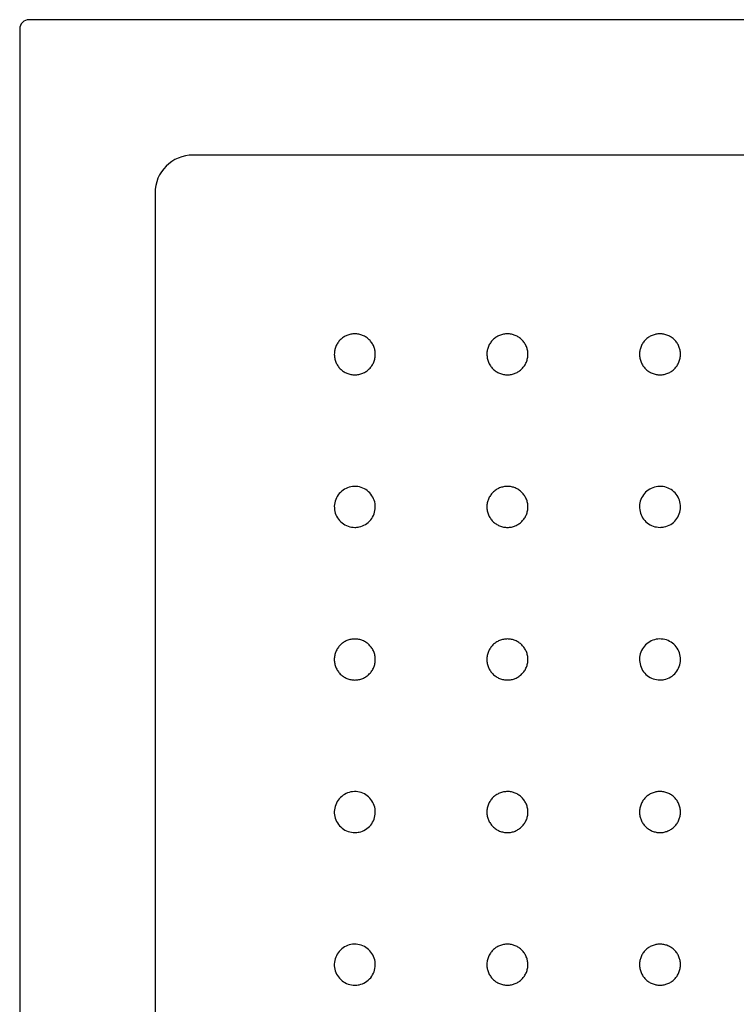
# Model space of a CAD drawing. Header units: millimetres. Extents: x 4813.39 to 4814.14, y 3118.06 to 3119.06.
# Tile 2 of 3: x 4813.39 to 4813.77, y 3118.54 to 3119.06. Entities that reach past the tile are written whole.
import ezdxf

# ---------------------------------------------------------------- set-up
doc = ezdxf.new("R2010")
doc.units = ezdxf.units.MM
doc.layers.add('SANINDUSA', color=3, linetype='Continuous')

msp = doc.modelspace()

# ---------------------------------------------------------------- linework, layer by layer
at = {"layer": 'SANINDUSA'}
for p, q in [((4814.1374, 3119.05688), (4813.396, 3119.05688)), ((4813.391, 3119.05188), (4813.391, 3118.06049)), ((4814.05148, 3118.98595), (4813.48192, 3118.98595)), ((4813.46194, 3118.96596), (4813.46194, 3118.14641))]:
    msp.add_line(p, q, dxfattribs=at)
for centre, major_axis, ratio, start_param, end_param in [((4813.396, 3119.05188), (0.00354, -0.00354), 0.999695, 2.356347, 3.926839), ((4813.48196, 3118.96593), (0.01417, -0.01417), 0.997933, 2.356803, 3.926382)]:
    msp.add_ellipse(centre, major_axis=major_axis, ratio=ratio, start_param=start_param, end_param=end_param, dxfattribs=at)
for points, knots in [([(4813.5667, 3118.87072), (4813.56599, 3118.87072), (4813.56529, 3118.87079), (4813.56426, 3118.871), (4813.56392, 3118.87108), (4813.56324, 3118.87129), (4813.56291, 3118.87141), (4813.56193, 3118.87181), (4813.56131, 3118.87214), (4813.56044, 3118.87273), (4813.56015, 3118.87294), (4813.5596, 3118.87339), (4813.55934, 3118.87362), (4813.5586, 3118.87437), (4813.55815, 3118.87491), (4813.55756, 3118.87579), (4813.55738, 3118.87609), (4813.55705, 3118.87671), (4813.55675, 3118.87735), (4813.55651, 3118.87801), (4813.55631, 3118.87868), (4813.55622, 3118.87903), (4813.55602, 3118.88007), (4813.55595, 3118.88076), (4813.55595, 3118.88181), (4813.55596, 3118.88217), (4813.55603, 3118.88287), (4813.55608, 3118.88322), (4813.55629, 3118.88426), (4813.55649, 3118.88493), (4813.5569, 3118.8859), (4813.55705, 3118.88622), (4813.55738, 3118.88685), (4813.55756, 3118.88715), (4813.55815, 3118.88802), (4813.55859, 3118.88856), (4813.55959, 3118.88957), (4813.56014, 3118.89001), (4813.56101, 3118.8906), (4813.56131, 3118.89078), (4813.56193, 3118.89111), (4813.56226, 3118.89126), (4813.56323, 3118.89167), (4813.5639, 3118.89187), (4813.56528, 3118.89215), (4813.56599, 3118.89222), (4813.56739, 3118.89222), (4813.56809, 3118.89215), (4813.56913, 3118.89195), (4813.56948, 3118.89186), (4813.57015, 3118.89166), (4813.57081, 3118.89142), (4813.57145, 3118.89112), (4813.57207, 3118.89079), (4813.57237, 3118.89061), (4813.57325, 3118.89002), (4813.5738, 3118.88957), (4813.57454, 3118.88883), (4813.57478, 3118.88857), (4813.57523, 3118.88802), (4813.57544, 3118.88774), (4813.57602, 3118.88686), (4813.57635, 3118.88625), (4813.57676, 3118.88527), (4813.57688, 3118.88494), (4813.57709, 3118.88426), (4813.57717, 3118.88392), (4813.57738, 3118.88289), (4813.57745, 3118.88219), (4813.57745, 3118.88113), (4813.57743, 3118.88077), (4813.57736, 3118.88007), (4813.57726, 3118.87938), (4813.57709, 3118.8787), (4813.57689, 3118.87803), (4813.57677, 3118.87769), (4813.57636, 3118.87671), (4813.57603, 3118.8761), (4813.57525, 3118.87493), (4813.5748, 3118.87437), (4813.57381, 3118.87338), (4813.57327, 3118.87293), (4813.57239, 3118.87235), (4813.57208, 3118.87216), (4813.57146, 3118.87183), (4813.57115, 3118.87168), (4813.57018, 3118.87128), (4813.5695, 3118.87107), (4813.56811, 3118.87079), (4813.56741, 3118.87072), (4813.5667, 3118.87072)], [0, 0, 0, 0, 0.03125, 0.03125, 0.046875, 0.046875, 0.0625, 0.0625, 0.09375, 0.09375, 0.109375, 0.109375, 0.125, 0.125, 0.15625, 0.15625, 0.171875, 0.171875, 0.1875, 0.203125, 0.203125, 0.21875, 0.21875, 0.25, 0.25, 0.265625, 0.265625, 0.28125, 0.28125, 0.3125, 0.3125, 0.328125, 0.328125, 0.34375, 0.34375, 0.375, 0.375, 0.40625, 0.40625, 0.421875, 0.421875, 0.4375, 0.4375, 0.46875, 0.46875, 0.5, 0.5, 0.53125, 0.53125, 0.546875, 0.546875, 0.5625, 0.578125, 0.578125, 0.59375, 0.59375, 0.625, 0.625, 0.640625, 0.640625, 0.65625, 0.65625, 0.6875, 0.6875, 0.703125, 0.703125, 0.71875, 0.71875, 0.75, 0.75, 0.765625, 0.765625, 0.78125, 0.796875, 0.796875, 0.8125, 0.8125, 0.84375, 0.84375, 0.875, 0.875, 0.90625, 0.90625, 0.921875, 0.921875, 0.9375, 0.9375, 0.96875, 0.96875, 1, 1, 1, 1]), ([(4813.6467, 3118.87073), (4813.64599, 3118.87073), (4813.64529, 3118.8708), (4813.64426, 3118.871), (4813.64392, 3118.87109), (4813.64324, 3118.87129), (4813.64291, 3118.87141), (4813.64193, 3118.87182), (4813.64131, 3118.87215), (4813.64044, 3118.87273), (4813.64015, 3118.87294), (4813.6396, 3118.87339), (4813.63934, 3118.87363), (4813.6386, 3118.87437), (4813.63815, 3118.87491), (4813.63756, 3118.87579), (4813.63738, 3118.8761), (4813.63705, 3118.87672), (4813.63675, 3118.87735), (4813.63651, 3118.87801), (4813.63631, 3118.87868), (4813.63622, 3118.87903), (4813.63602, 3118.88007), (4813.63595, 3118.88077), (4813.63595, 3118.88182), (4813.63596, 3118.88217), (4813.63603, 3118.88288), (4813.63608, 3118.88323), (4813.63629, 3118.88426), (4813.63649, 3118.88493), (4813.6369, 3118.88591), (4813.63705, 3118.88623), (4813.63738, 3118.88685), (4813.63756, 3118.88715), (4813.63815, 3118.88803), (4813.63859, 3118.88857), (4813.63959, 3118.88957), (4813.64014, 3118.89002), (4813.64101, 3118.8906), (4813.64131, 3118.89078), (4813.64193, 3118.89112), (4813.64225, 3118.89127), (4813.64323, 3118.89167), (4813.6439, 3118.89188), (4813.64528, 3118.89215), (4813.64599, 3118.89222), (4813.64739, 3118.89222), (4813.64809, 3118.89216), (4813.64913, 3118.89195), (4813.64948, 3118.89186), (4813.65015, 3118.89166), (4813.65081, 3118.89142), (4813.65144, 3118.89113), (4813.65207, 3118.89079), (4813.65237, 3118.89061), (4813.65325, 3118.89002), (4813.6538, 3118.88958), (4813.65454, 3118.88884), (4813.65478, 3118.88858), (4813.65523, 3118.88803), (4813.65544, 3118.88774), (4813.65602, 3118.88687), (4813.65635, 3118.88625), (4813.65676, 3118.88528), (4813.65688, 3118.88494), (4813.65709, 3118.88426), (4813.65717, 3118.88392), (4813.65738, 3118.88289), (4813.65745, 3118.8822), (4813.65745, 3118.88113), (4813.65743, 3118.88078), (4813.65736, 3118.88008), (4813.65726, 3118.87939), (4813.65709, 3118.87871), (4813.65689, 3118.87803), (4813.65677, 3118.8777), (4813.65636, 3118.87672), (4813.65603, 3118.8761), (4813.65525, 3118.87493), (4813.6548, 3118.87438), (4813.65381, 3118.87339), (4813.65327, 3118.87294), (4813.65239, 3118.87235), (4813.65208, 3118.87217), (4813.65146, 3118.87183), (4813.65115, 3118.87168), (4813.65018, 3118.87128), (4813.6495, 3118.87107), (4813.64811, 3118.8708), (4813.64741, 3118.87073), (4813.6467, 3118.87073)], [0, 0, 0, 0, 0.03125, 0.03125, 0.046875, 0.046875, 0.0625, 0.0625, 0.09375, 0.09375, 0.109375, 0.109375, 0.125, 0.125, 0.15625, 0.15625, 0.171875, 0.171875, 0.1875, 0.203125, 0.203125, 0.21875, 0.21875, 0.25, 0.25, 0.265625, 0.265625, 0.28125, 0.28125, 0.3125, 0.3125, 0.328125, 0.328125, 0.34375, 0.34375, 0.375, 0.375, 0.40625, 0.40625, 0.421875, 0.421875, 0.4375, 0.4375, 0.46875, 0.46875, 0.5, 0.5, 0.53125, 0.53125, 0.546875, 0.546875, 0.5625, 0.578125, 0.578125, 0.59375, 0.59375, 0.625, 0.625, 0.640625, 0.640625, 0.65625, 0.65625, 0.6875, 0.6875, 0.703125, 0.703125, 0.71875, 0.71875, 0.75, 0.75, 0.765625, 0.765625, 0.78125, 0.796875, 0.796875, 0.8125, 0.8125, 0.84375, 0.84375, 0.875, 0.875, 0.90625, 0.90625, 0.921875, 0.921875, 0.9375, 0.9375, 0.96875, 0.96875, 1, 1, 1, 1]), ([(4813.7267, 3118.87073), (4813.72599, 3118.87073), (4813.72529, 3118.8708), (4813.72426, 3118.87101), (4813.72392, 3118.87109), (4813.72324, 3118.87129), (4813.72291, 3118.87141), (4813.72193, 3118.87182), (4813.72131, 3118.87215), (4813.72044, 3118.87273), (4813.72015, 3118.87295), (4813.7196, 3118.87339), (4813.71934, 3118.87363), (4813.7186, 3118.87438), (4813.71816, 3118.87492), (4813.71757, 3118.8758), (4813.71738, 3118.8761), (4813.71705, 3118.87672), (4813.71675, 3118.87736), (4813.71651, 3118.87802), (4813.71631, 3118.87869), (4813.71622, 3118.87903), (4813.71602, 3118.88007), (4813.71595, 3118.88077), (4813.71595, 3118.88182), (4813.71596, 3118.88217), (4813.71603, 3118.88288), (4813.71609, 3118.88323), (4813.71629, 3118.88426), (4813.71649, 3118.88493), (4813.7169, 3118.88591), (4813.71705, 3118.88623), (4813.71738, 3118.88686), (4813.71756, 3118.88716), (4813.71815, 3118.88803), (4813.71859, 3118.88857), (4813.71959, 3118.88958), (4813.72014, 3118.89002), (4813.72101, 3118.89061), (4813.72131, 3118.89079), (4813.72193, 3118.89112), (4813.72226, 3118.89127), (4813.72323, 3118.89168), (4813.7239, 3118.89188), (4813.72528, 3118.89216), (4813.72599, 3118.89223), (4813.7274, 3118.89223), (4813.72809, 3118.89216), (4813.72913, 3118.89195), (4813.72948, 3118.89187), (4813.73015, 3118.89166), (4813.73081, 3118.89143), (4813.73145, 3118.89113), (4813.73207, 3118.8908), (4813.73237, 3118.89062), (4813.73326, 3118.89003), (4813.7338, 3118.88958), (4813.73454, 3118.88884), (4813.73478, 3118.88858), (4813.73523, 3118.88803), (4813.73544, 3118.88775), (4813.73603, 3118.88687), (4813.73636, 3118.88625), (4813.73676, 3118.88528), (4813.73688, 3118.88494), (4813.73709, 3118.88427), (4813.73717, 3118.88393), (4813.73738, 3118.8829), (4813.73745, 3118.8822), (4813.73745, 3118.88114), (4813.73743, 3118.88078), (4813.73736, 3118.88008), (4813.73726, 3118.87939), (4813.73709, 3118.87871), (4813.73689, 3118.87804), (4813.73677, 3118.8777), (4813.73636, 3118.87672), (4813.73603, 3118.8761), (4813.73526, 3118.87494), (4813.7348, 3118.87438), (4813.73381, 3118.87339), (4813.73327, 3118.87294), (4813.73239, 3118.87235), (4813.73209, 3118.87217), (4813.73146, 3118.87184), (4813.73115, 3118.87169), (4813.73018, 3118.87128), (4813.7295, 3118.87108), (4813.72811, 3118.8708), (4813.72741, 3118.87073), (4813.7267, 3118.87073)], [0, 0, 0, 0, 0.03125, 0.03125, 0.046875, 0.046875, 0.0625, 0.0625, 0.09375, 0.09375, 0.109375, 0.109375, 0.125, 0.125, 0.15625, 0.15625, 0.171875, 0.171875, 0.1875, 0.203125, 0.203125, 0.21875, 0.21875, 0.25, 0.25, 0.265625, 0.265625, 0.28125, 0.28125, 0.3125, 0.3125, 0.328125, 0.328125, 0.34375, 0.34375, 0.375, 0.375, 0.40625, 0.40625, 0.421875, 0.421875, 0.4375, 0.4375, 0.46875, 0.46875, 0.5, 0.5, 0.53125, 0.53125, 0.546875, 0.546875, 0.5625, 0.578125, 0.578125, 0.59375, 0.59375, 0.625, 0.625, 0.640625, 0.640625, 0.65625, 0.65625, 0.6875, 0.6875, 0.703125, 0.703125, 0.71875, 0.71875, 0.75, 0.75, 0.765625, 0.765625, 0.78125, 0.796875, 0.796875, 0.8125, 0.8125, 0.84375, 0.84375, 0.875, 0.875, 0.90625, 0.90625, 0.921875, 0.921875, 0.9375, 0.9375, 0.96875, 0.96875, 1, 1, 1, 1]), ([(4813.5667, 3118.79073), (4813.56549, 3118.79085), (4813.56307, 3118.79109), (4813.55985, 3118.79294), (4813.55741, 3118.79567), (4813.55601, 3118.79908), (4813.55581, 3118.80275), (4813.55685, 3118.80628), (4813.55899, 3118.80927), (4813.562, 3118.81138), (4813.56554, 3118.81238), (4813.56922, 3118.81214), (4813.5726, 3118.81071), (4813.57532, 3118.80823), (4813.57707, 3118.805), (4813.57765, 3118.80137), (4813.57699, 3118.79775), (4813.57518, 3118.79455), (4813.5724, 3118.79214), (4813.56941, 3118.7909), (4813.56745, 3118.79078), (4813.5667, 3118.79073)], [0, 0, 0, 0, 0.053685, 0.10737, 0.161054, 0.21474, 0.268429, 0.32212, 0.375813, 0.429505, 0.483195, 0.536884, 0.590569, 0.644255, 0.69794, 0.751627, 0.805317, 0.859009, 0.912703, 0.966395, 1, 1, 1, 1]), ([(4813.64669, 3118.79074), (4813.64598, 3118.79074), (4813.64529, 3118.79081), (4813.64426, 3118.79102), (4813.64392, 3118.7911), (4813.64324, 3118.7913), (4813.6429, 3118.79142), (4813.64193, 3118.79183), (4813.64131, 3118.79216), (4813.64043, 3118.79274), (4813.64015, 3118.79296), (4813.6396, 3118.7934), (4813.63934, 3118.79364), (4813.6386, 3118.79438), (4813.63815, 3118.79493), (4813.63756, 3118.79581), (4813.63738, 3118.79611), (4813.63705, 3118.79673), (4813.63675, 3118.79737), (4813.63651, 3118.79803), (4813.63631, 3118.7987), (4813.63622, 3118.79904), (4813.63601, 3118.80008), (4813.63594, 3118.80078), (4813.63594, 3118.80183), (4813.63596, 3118.80218), (4813.63603, 3118.80289), (4813.63608, 3118.80324), (4813.63629, 3118.80427), (4813.63649, 3118.80494), (4813.63689, 3118.80592), (4813.63705, 3118.80624), (4813.63738, 3118.80687), (4813.63756, 3118.80717), (4813.63814, 3118.80804), (4813.63859, 3118.80858), (4813.63959, 3118.80959), (4813.64013, 3118.81003), (4813.64101, 3118.81062), (4813.64131, 3118.8108), (4813.64193, 3118.81113), (4813.64225, 3118.81128), (4813.64323, 3118.81169), (4813.6439, 3118.81189), (4813.64528, 3118.81217), (4813.64599, 3118.81224), (4813.64739, 3118.81224), (4813.64809, 3118.81217), (4813.64913, 3118.81197), (4813.64947, 3118.81188), (4813.65015, 3118.81168), (4813.65081, 3118.81144), (4813.65144, 3118.81114), (4813.65206, 3118.81081), (4813.65237, 3118.81063), (4813.65325, 3118.81004), (4813.65379, 3118.80959), (4813.65454, 3118.80885), (4813.65477, 3118.80859), (4813.65522, 3118.80804), (4813.65543, 3118.80776), (4813.65602, 3118.80688), (4813.65635, 3118.80627), (4813.65676, 3118.80529), (4813.65688, 3118.80496), (4813.65708, 3118.80428), (4813.65717, 3118.80394), (4813.65737, 3118.80291), (4813.65744, 3118.80221), (4813.65745, 3118.80115), (4813.65743, 3118.80079), (4813.65736, 3118.80009), (4813.65726, 3118.7994), (4813.65709, 3118.79872), (4813.65688, 3118.79805), (4813.65676, 3118.79771), (4813.65636, 3118.79673), (4813.65603, 3118.79612), (4813.65525, 3118.79495), (4813.6548, 3118.79439), (4813.65381, 3118.7934), (4813.65327, 3118.79295), (4813.65239, 3118.79237), (4813.65208, 3118.79218), (4813.65146, 3118.79185), (4813.65114, 3118.7917), (4813.65017, 3118.7913), (4813.6495, 3118.79109), (4813.64811, 3118.79081), (4813.64741, 3118.79074), (4813.64669, 3118.79074)], [0, 0, 0, 0, 0.03125, 0.03125, 0.046875, 0.046875, 0.0625, 0.0625, 0.09375, 0.09375, 0.109375, 0.109375, 0.125, 0.125, 0.15625, 0.15625, 0.171875, 0.171875, 0.1875, 0.203125, 0.203125, 0.21875, 0.21875, 0.25, 0.25, 0.265625, 0.265625, 0.28125, 0.28125, 0.3125, 0.3125, 0.328125, 0.328125, 0.34375, 0.34375, 0.375, 0.375, 0.40625, 0.40625, 0.421875, 0.421875, 0.4375, 0.4375, 0.46875, 0.46875, 0.5, 0.5, 0.53125, 0.53125, 0.546875, 0.546875, 0.5625, 0.578125, 0.578125, 0.59375, 0.59375, 0.625, 0.625, 0.640625, 0.640625, 0.65625, 0.65625, 0.6875, 0.6875, 0.703125, 0.703125, 0.71875, 0.71875, 0.75, 0.75, 0.765625, 0.765625, 0.78125, 0.796875, 0.796875, 0.8125, 0.8125, 0.84375, 0.84375, 0.875, 0.875, 0.90625, 0.90625, 0.921875, 0.921875, 0.9375, 0.9375, 0.96875, 0.96875, 1, 1, 1, 1]), ([(4813.7267, 3118.79075), (4813.72549, 3118.79087), (4813.72307, 3118.7911), (4813.71985, 3118.79296), (4813.71741, 3118.79569), (4813.71601, 3118.79909), (4813.71581, 3118.80276), (4813.71685, 3118.80629), (4813.71899, 3118.80928), (4813.722, 3118.81139), (4813.72555, 3118.81239), (4813.72922, 3118.81216), (4813.73261, 3118.81072), (4813.73533, 3118.80825), (4813.73708, 3118.80501), (4813.73765, 3118.80138), (4813.737, 3118.79776), (4813.73518, 3118.79456), (4813.73241, 3118.79216), (4813.72941, 3118.79092), (4813.72745, 3118.79079), (4813.7267, 3118.79075)], [0, 0, 0, 0, 0.053693, 0.107386, 0.161075, 0.214762, 0.268445, 0.322129, 0.375816, 0.429506, 0.483197, 0.53689, 0.590583, 0.644273, 0.697961, 0.751646, 0.80533, 0.859015, 0.912703, 0.966393, 1, 1, 1, 1]), ([(4813.56669, 3118.71075), (4813.56598, 3118.71075), (4813.56529, 3118.71082), (4813.56426, 3118.71102), (4813.56391, 3118.7111), (4813.56324, 3118.71131), (4813.5629, 3118.71143), (4813.56193, 3118.71183), (4813.56131, 3118.71216), (4813.56043, 3118.71275), (4813.56015, 3118.71296), (4813.5596, 3118.71341), (4813.55934, 3118.71365), (4813.5586, 3118.71439), (4813.55815, 3118.71493), (4813.55756, 3118.71581), (4813.55738, 3118.71612), (4813.55705, 3118.71674), (4813.55675, 3118.71737), (4813.55651, 3118.71803), (4813.55631, 3118.7187), (4813.55622, 3118.71905), (4813.55601, 3118.72009), (4813.55594, 3118.72079), (4813.55594, 3118.72184), (4813.55596, 3118.72219), (4813.55603, 3118.72289), (4813.55608, 3118.72325), (4813.55629, 3118.72428), (4813.55649, 3118.72495), (4813.55689, 3118.72593), (4813.55705, 3118.72625), (4813.55738, 3118.72687), (4813.55756, 3118.72717), (4813.55814, 3118.72805), (4813.55859, 3118.72859), (4813.55959, 3118.72959), (4813.56013, 3118.73004), (4813.56101, 3118.73062), (4813.56131, 3118.7308), (4813.56193, 3118.73114), (4813.56225, 3118.73129), (4813.56323, 3118.73169), (4813.5639, 3118.7319), (4813.56528, 3118.73217), (4813.56599, 3118.73224), (4813.56739, 3118.73224), (4813.56809, 3118.73218), (4813.56913, 3118.73197), (4813.56947, 3118.73188), (4813.57015, 3118.73168), (4813.57081, 3118.73144), (4813.57144, 3118.73115), (4813.57206, 3118.73081), (4813.57237, 3118.73063), (4813.57325, 3118.73004), (4813.57379, 3118.7296), (4813.57454, 3118.72886), (4813.57477, 3118.7286), (4813.57522, 3118.72805), (4813.57543, 3118.72776), (4813.57602, 3118.72689), (4813.57635, 3118.72627), (4813.57676, 3118.7253), (4813.57688, 3118.72496), (4813.57708, 3118.72428), (4813.57717, 3118.72394), (4813.57737, 3118.72291), (4813.57744, 3118.72222), (4813.57744, 3118.72115), (4813.57743, 3118.7208), (4813.57736, 3118.7201), (4813.57726, 3118.71941), (4813.57709, 3118.71873), (4813.57688, 3118.71805), (4813.57676, 3118.71772), (4813.57636, 3118.71674), (4813.57603, 3118.71612), (4813.57525, 3118.71495), (4813.5748, 3118.7144), (4813.57381, 3118.7134), (4813.57326, 3118.71296), (4813.57239, 3118.71237), (4813.57208, 3118.71219), (4813.57146, 3118.71185), (4813.57114, 3118.7117), (4813.57017, 3118.7113), (4813.5695, 3118.71109), (4813.56811, 3118.71082), (4813.5674, 3118.71075), (4813.56669, 3118.71075)], [0, 0, 0, 0, 0.03125, 0.03125, 0.046875, 0.046875, 0.0625, 0.0625, 0.09375, 0.09375, 0.109375, 0.109375, 0.125, 0.125, 0.15625, 0.15625, 0.171875, 0.171875, 0.1875, 0.203125, 0.203125, 0.21875, 0.21875, 0.25, 0.25, 0.265625, 0.265625, 0.28125, 0.28125, 0.3125, 0.3125, 0.328125, 0.328125, 0.34375, 0.34375, 0.375, 0.375, 0.40625, 0.40625, 0.421875, 0.421875, 0.4375, 0.4375, 0.46875, 0.46875, 0.5, 0.5, 0.53125, 0.53125, 0.546875, 0.546875, 0.5625, 0.578125, 0.578125, 0.59375, 0.59375, 0.625, 0.625, 0.640625, 0.640625, 0.65625, 0.65625, 0.6875, 0.6875, 0.703125, 0.703125, 0.71875, 0.71875, 0.75, 0.75, 0.765625, 0.765625, 0.78125, 0.796875, 0.796875, 0.8125, 0.8125, 0.84375, 0.84375, 0.875, 0.875, 0.90625, 0.90625, 0.921875, 0.921875, 0.9375, 0.9375, 0.96875, 0.96875, 1, 1, 1, 1]), ([(4813.64669, 3118.71076), (4813.64598, 3118.71076), (4813.64528, 3118.71082), (4813.64425, 3118.71103), (4813.64391, 3118.71111), (4813.64324, 3118.71132), (4813.6429, 3118.71144), (4813.64192, 3118.71184), (4813.64131, 3118.71217), (4813.64043, 3118.71276), (4813.64015, 3118.71297), (4813.6396, 3118.71342), (4813.63934, 3118.71365), (4813.63859, 3118.7144), (4813.63815, 3118.71494), (4813.63756, 3118.71582), (4813.63738, 3118.71613), (4813.63704, 3118.71675), (4813.63674, 3118.71738), (4813.63651, 3118.71804), (4813.6363, 3118.71871), (4813.63622, 3118.71906), (4813.63601, 3118.7201), (4813.63594, 3118.7208), (4813.63594, 3118.72185), (4813.63596, 3118.7222), (4813.63603, 3118.7229), (4813.63608, 3118.72325), (4813.63628, 3118.72429), (4813.63649, 3118.72496), (4813.63689, 3118.72593), (4813.63704, 3118.72626), (4813.63738, 3118.72688), (4813.63756, 3118.72718), (4813.63814, 3118.72805), (4813.63858, 3118.7286), (4813.63959, 3118.7296), (4813.64013, 3118.73005), (4813.641, 3118.73063), (4813.64131, 3118.73081), (4813.64193, 3118.73114), (4813.64225, 3118.7313), (4813.64323, 3118.7317), (4813.6439, 3118.73191), (4813.64527, 3118.73218), (4813.64599, 3118.73225), (4813.64739, 3118.73225), (4813.64809, 3118.73219), (4813.64913, 3118.73198), (4813.64947, 3118.73189), (4813.65015, 3118.73169), (4813.65081, 3118.73145), (4813.65144, 3118.73115), (4813.65206, 3118.73082), (4813.65236, 3118.73064), (4813.65325, 3118.73005), (4813.65379, 3118.72961), (4813.65453, 3118.72887), (4813.65477, 3118.72861), (4813.65522, 3118.72806), (4813.65543, 3118.72777), (4813.65602, 3118.7269), (4813.65635, 3118.72628), (4813.65675, 3118.72531), (4813.65687, 3118.72497), (4813.65708, 3118.72429), (4813.65717, 3118.72395), (4813.65737, 3118.72292), (4813.65744, 3118.72223), (4813.65744, 3118.72116), (4813.65743, 3118.72081), (4813.65736, 3118.72011), (4813.65725, 3118.71942), (4813.65709, 3118.71874), (4813.65688, 3118.71806), (4813.65676, 3118.71773), (4813.65636, 3118.71675), (4813.65603, 3118.71613), (4813.65525, 3118.71496), (4813.6548, 3118.71441), (4813.6538, 3118.71341), (4813.65326, 3118.71297), (4813.65238, 3118.71238), (4813.65208, 3118.7122), (4813.65146, 3118.71186), (4813.65114, 3118.71171), (4813.65017, 3118.71131), (4813.6495, 3118.7111), (4813.64811, 3118.71083), (4813.6474, 3118.71076), (4813.64669, 3118.71076)], [0, 0, 0, 0, 0.03125, 0.03125, 0.046875, 0.046875, 0.0625, 0.0625, 0.09375, 0.09375, 0.109375, 0.109375, 0.125, 0.125, 0.15625, 0.15625, 0.171875, 0.171875, 0.1875, 0.203125, 0.203125, 0.21875, 0.21875, 0.25, 0.25, 0.265625, 0.265625, 0.28125, 0.28125, 0.3125, 0.3125, 0.328125, 0.328125, 0.34375, 0.34375, 0.375, 0.375, 0.40625, 0.40625, 0.421875, 0.421875, 0.4375, 0.4375, 0.46875, 0.46875, 0.5, 0.5, 0.53125, 0.53125, 0.546875, 0.546875, 0.5625, 0.578125, 0.578125, 0.59375, 0.59375, 0.625, 0.625, 0.640625, 0.640625, 0.65625, 0.65625, 0.6875, 0.6875, 0.703125, 0.703125, 0.71875, 0.71875, 0.75, 0.75, 0.765625, 0.765625, 0.78125, 0.796875, 0.796875, 0.8125, 0.8125, 0.84375, 0.84375, 0.875, 0.875, 0.90625, 0.90625, 0.921875, 0.921875, 0.9375, 0.9375, 0.96875, 0.96875, 1, 1, 1, 1]), ([(4813.7267, 3118.71076), (4813.72549, 3118.71088), (4813.72307, 3118.71112), (4813.71985, 3118.71297), (4813.7174, 3118.7157), (4813.71601, 3118.71911), (4813.71581, 3118.72278), (4813.71685, 3118.72631), (4813.71899, 3118.7293), (4813.722, 3118.73141), (4813.72554, 3118.73241), (4813.72922, 3118.73217), (4813.7326, 3118.73074), (4813.73533, 3118.72826), (4813.73707, 3118.72503), (4813.73765, 3118.72139), (4813.737, 3118.71778), (4813.73518, 3118.71458), (4813.73241, 3118.71217), (4813.72941, 3118.71093), (4813.72745, 3118.71081), (4813.7267, 3118.71076)], [0, 0, 0, 0, 0.053696, 0.107392, 0.161082, 0.214767, 0.268448, 0.322129, 0.375814, 0.429503, 0.483196, 0.536892, 0.590587, 0.644279, 0.697967, 0.75165, 0.805331, 0.859013, 0.912699, 0.966391, 1, 1, 1, 1]), ([(4813.56669, 3118.63076), (4813.56548, 3118.63088), (4813.56307, 3118.63111), (4813.55985, 3118.63297), (4813.5574, 3118.63569), (4813.556, 3118.6391), (4813.55581, 3118.64277), (4813.55684, 3118.6463), (4813.55899, 3118.64929), (4813.562, 3118.6514), (4813.56554, 3118.6524), (4813.56921, 3118.65217), (4813.5726, 3118.65073), (4813.57532, 3118.64826), (4813.57707, 3118.64502), (4813.57765, 3118.64139), (4813.57699, 3118.63777), (4813.57517, 3118.63457), (4813.5724, 3118.63217), (4813.56941, 3118.63093), (4813.56745, 3118.6308), (4813.56669, 3118.63076)], [0, 0, 0, 0, 0.053682, 0.107363, 0.161047, 0.214734, 0.268426, 0.322121, 0.375816, 0.429508, 0.483196, 0.536881, 0.590564, 0.644247, 0.697934, 0.751623, 0.805317, 0.859012, 0.912706, 0.966396, 1, 1, 1, 1]), ([(4813.64669, 3118.63077), (4813.64598, 3118.63077), (4813.64528, 3118.63084), (4813.64425, 3118.63104), (4813.64391, 3118.63113), (4813.64323, 3118.63133), (4813.6429, 3118.63145), (4813.64192, 3118.63186), (4813.6413, 3118.63219), (4813.64043, 3118.63277), (4813.64014, 3118.63298), (4813.63959, 3118.63343), (4813.63933, 3118.63367), (4813.63859, 3118.63441), (4813.63815, 3118.63495), (4813.63756, 3118.63583), (4813.63737, 3118.63614), (4813.63704, 3118.63676), (4813.63674, 3118.63739), (4813.63651, 3118.63805), (4813.6363, 3118.63873), (4813.63621, 3118.63907), (4813.63601, 3118.64011), (4813.63594, 3118.64081), (4813.63594, 3118.64186), (4813.63595, 3118.64221), (4813.63602, 3118.64292), (4813.63608, 3118.64327), (4813.63628, 3118.6443), (4813.63648, 3118.64497), (4813.63689, 3118.64595), (4813.63704, 3118.64627), (4813.63737, 3118.64689), (4813.63755, 3118.64719), (4813.63814, 3118.64807), (4813.63858, 3118.64861), (4813.63958, 3118.64961), (4813.64013, 3118.65006), (4813.641, 3118.65064), (4813.6413, 3118.65082), (4813.64192, 3118.65116), (4813.64225, 3118.65131), (4813.64322, 3118.65172), (4813.64389, 3118.65192), (4813.64527, 3118.65219), (4813.64598, 3118.65227), (4813.64739, 3118.65227), (4813.64808, 3118.6522), (4813.64912, 3118.65199), (4813.64947, 3118.65191), (4813.65014, 3118.6517), (4813.6508, 3118.65147), (4813.65144, 3118.65117), (4813.65206, 3118.65084), (4813.65236, 3118.65066), (4813.65324, 3118.65007), (4813.65379, 3118.64962), (4813.65453, 3118.64888), (4813.65477, 3118.64862), (4813.65522, 3118.64807), (4813.65543, 3118.64779), (4813.65602, 3118.64691), (4813.65635, 3118.64629), (4813.65675, 3118.64532), (4813.65687, 3118.64498), (4813.65708, 3118.64431), (4813.65716, 3118.64397), (4813.65737, 3118.64294), (4813.65744, 3118.64224), (4813.65744, 3118.64118), (4813.65742, 3118.64082), (4813.65735, 3118.64012), (4813.65725, 3118.63943), (4813.65708, 3118.63875), (4813.65688, 3118.63807), (4813.65676, 3118.63774), (4813.65635, 3118.63676), (4813.65602, 3118.63614), (4813.65525, 3118.63497), (4813.65479, 3118.63442), (4813.6538, 3118.63343), (4813.65326, 3118.63298), (4813.65238, 3118.63239), (4813.65207, 3118.63221), (4813.65145, 3118.63188), (4813.65114, 3118.63173), (4813.65017, 3118.63132), (4813.64949, 3118.63112), (4813.6481, 3118.63084), (4813.6474, 3118.63077), (4813.64669, 3118.63077)], [0, 0, 0, 0, 0.03125, 0.03125, 0.046875, 0.046875, 0.0625, 0.0625, 0.09375, 0.09375, 0.109375, 0.109375, 0.125, 0.125, 0.15625, 0.15625, 0.171875, 0.171875, 0.1875, 0.203125, 0.203125, 0.21875, 0.21875, 0.25, 0.25, 0.265625, 0.265625, 0.28125, 0.28125, 0.3125, 0.3125, 0.328125, 0.328125, 0.34375, 0.34375, 0.375, 0.375, 0.40625, 0.40625, 0.421875, 0.421875, 0.4375, 0.4375, 0.46875, 0.46875, 0.5, 0.5, 0.53125, 0.53125, 0.546875, 0.546875, 0.5625, 0.578125, 0.578125, 0.59375, 0.59375, 0.625, 0.625, 0.640625, 0.640625, 0.65625, 0.65625, 0.6875, 0.6875, 0.703125, 0.703125, 0.71875, 0.71875, 0.75, 0.75, 0.765625, 0.765625, 0.78125, 0.796875, 0.796875, 0.8125, 0.8125, 0.84375, 0.84375, 0.875, 0.875, 0.90625, 0.90625, 0.921875, 0.921875, 0.9375, 0.9375, 0.96875, 0.96875, 1, 1, 1, 1]), ([(4813.72669, 3118.63078), (4813.72598, 3118.63078), (4813.72529, 3118.63085), (4813.72426, 3118.63105), (4813.72391, 3118.63114), (4813.72324, 3118.63134), (4813.7229, 3118.63146), (4813.72193, 3118.63187), (4813.72131, 3118.6322), (4813.72043, 3118.63278), (4813.72015, 3118.63299), (4813.7196, 3118.63344), (4813.71934, 3118.63368), (4813.7186, 3118.63442), (4813.71815, 3118.63497), (4813.71756, 3118.63585), (4813.71738, 3118.63615), (4813.71705, 3118.63677), (4813.71675, 3118.63741), (4813.71651, 3118.63807), (4813.7163, 3118.63874), (4813.71622, 3118.63908), (4813.71601, 3118.64012), (4813.71594, 3118.64082), (4813.71594, 3118.64187), (4813.71596, 3118.64222), (4813.71603, 3118.64293), (4813.71608, 3118.64328), (4813.71629, 3118.64431), (4813.71649, 3118.64498), (4813.71689, 3118.64596), (4813.71705, 3118.64628), (4813.71738, 3118.6469), (4813.71756, 3118.64721), (4813.71814, 3118.64808), (4813.71859, 3118.64862), (4813.71959, 3118.64963), (4813.72013, 3118.65007), (4813.72101, 3118.65066), (4813.72131, 3118.65084), (4813.72193, 3118.65117), (4813.72225, 3118.65132), (4813.72323, 3118.65173), (4813.7239, 3118.65193), (4813.72528, 3118.65221), (4813.72599, 3118.65228), (4813.72739, 3118.65228), (4813.72809, 3118.65221), (4813.72913, 3118.652), (4813.72947, 3118.65192), (4813.73015, 3118.65171), (4813.73081, 3118.65148), (4813.73144, 3118.65118), (4813.73206, 3118.65085), (4813.73237, 3118.65067), (4813.73325, 3118.65008), (4813.73379, 3118.64963), (4813.73454, 3118.64889), (4813.73477, 3118.64863), (4813.73522, 3118.64808), (4813.73544, 3118.6478), (4813.73602, 3118.64692), (4813.73635, 3118.6463), (4813.73676, 3118.64533), (4813.73688, 3118.645), (4813.73708, 3118.64432), (4813.73717, 3118.64398), (4813.73738, 3118.64295), (4813.73745, 3118.64225), (4813.73745, 3118.64119), (4813.73743, 3118.64083), (4813.73736, 3118.64013), (4813.73726, 3118.63944), (4813.73709, 3118.63876), (4813.73689, 3118.63809), (4813.73677, 3118.63775), (4813.73636, 3118.63677), (4813.73603, 3118.63615), (4813.73525, 3118.63499), (4813.7348, 3118.63443), (4813.73381, 3118.63344), (4813.73327, 3118.63299), (4813.73239, 3118.6324), (4813.73208, 3118.63222), (4813.73146, 3118.63189), (4813.73114, 3118.63174), (4813.73017, 3118.63134), (4813.7295, 3118.63113), (4813.72811, 3118.63085), (4813.7274, 3118.63078), (4813.72669, 3118.63078)], [0, 0, 0, 0, 0.03125, 0.03125, 0.046875, 0.046875, 0.0625, 0.0625, 0.09375, 0.09375, 0.109375, 0.109375, 0.125, 0.125, 0.15625, 0.15625, 0.171875, 0.171875, 0.1875, 0.203125, 0.203125, 0.21875, 0.21875, 0.25, 0.25, 0.265625, 0.265625, 0.28125, 0.28125, 0.3125, 0.3125, 0.328125, 0.328125, 0.34375, 0.34375, 0.375, 0.375, 0.40625, 0.40625, 0.421875, 0.421875, 0.4375, 0.4375, 0.46875, 0.46875, 0.5, 0.5, 0.53125, 0.53125, 0.546875, 0.546875, 0.5625, 0.578125, 0.578125, 0.59375, 0.59375, 0.625, 0.625, 0.640625, 0.640625, 0.65625, 0.65625, 0.6875, 0.6875, 0.703125, 0.703125, 0.71875, 0.71875, 0.75, 0.75, 0.765625, 0.765625, 0.78125, 0.796875, 0.796875, 0.8125, 0.8125, 0.84375, 0.84375, 0.875, 0.875, 0.90625, 0.90625, 0.921875, 0.921875, 0.9375, 0.9375, 0.96875, 0.96875, 1, 1, 1, 1]), ([(4813.56669, 3118.55077), (4813.56548, 3118.55089), (4813.56307, 3118.55112), (4813.55985, 3118.55298), (4813.5574, 3118.55571), (4813.556, 3118.55911), (4813.55581, 3118.56278), (4813.55684, 3118.56631), (4813.55899, 3118.5693), (4813.562, 3118.57142), (4813.56554, 3118.57241), (4813.56921, 3118.57218), (4813.5726, 3118.57074), (4813.57532, 3118.56827), (4813.57707, 3118.56503), (4813.57765, 3118.5614), (4813.57699, 3118.55778), (4813.57517, 3118.55458), (4813.5724, 3118.55218), (4813.5694, 3118.55094), (4813.56745, 3118.55082), (4813.56669, 3118.55077)], [0, 0, 0, 0, 0.053681, 0.107362, 0.161046, 0.214734, 0.268427, 0.322123, 0.375818, 0.42951, 0.483197, 0.536881, 0.590563, 0.644246, 0.697933, 0.751624, 0.805318, 0.859014, 0.912708, 0.966397, 1, 1, 1, 1]), ([(4813.64669, 3118.55078), (4813.64598, 3118.55078), (4813.64528, 3118.55085), (4813.64425, 3118.55106), (4813.64391, 3118.55114), (4813.64323, 3118.55135), (4813.64289, 3118.55147), (4813.64192, 3118.55187), (4813.6413, 3118.5522), (4813.64042, 3118.55278), (4813.64014, 3118.553), (4813.63959, 3118.55344), (4813.63933, 3118.55368), (4813.63859, 3118.55442), (4813.63814, 3118.55497), (4813.63755, 3118.55585), (4813.63737, 3118.55615), (4813.63704, 3118.55677), (4813.63674, 3118.55741), (4813.6365, 3118.55807), (4813.6363, 3118.55874), (4813.63621, 3118.55908), (4813.636, 3118.56012), (4813.63594, 3118.56082), (4813.63593, 3118.56187), (4813.63595, 3118.56222), (4813.63602, 3118.56293), (4813.63607, 3118.56328), (4813.63628, 3118.56431), (4813.63648, 3118.56498), (4813.63689, 3118.56596), (4813.63704, 3118.56628), (4813.63737, 3118.56691), (4813.63755, 3118.56721), (4813.63813, 3118.56808), (4813.63858, 3118.56862), (4813.63958, 3118.56963), (4813.64013, 3118.57007), (4813.641, 3118.57066), (4813.6413, 3118.57084), (4813.64192, 3118.57117), (4813.64224, 3118.57132), (4813.64322, 3118.57173), (4813.64389, 3118.57193), (4813.64527, 3118.57221), (4813.64598, 3118.57228), (4813.64738, 3118.57228), (4813.64808, 3118.57221), (4813.64912, 3118.57201), (4813.64947, 3118.57192), (4813.65014, 3118.57172), (4813.6508, 3118.57148), (4813.65143, 3118.57118), (4813.65205, 3118.57085), (4813.65236, 3118.57067), (4813.65324, 3118.57008), (4813.65378, 3118.56963), (4813.65453, 3118.56889), (4813.65476, 3118.56863), (4813.65521, 3118.56809), (4813.65543, 3118.5678), (4813.65601, 3118.56692), (4813.65634, 3118.56631), (4813.65675, 3118.56533), (4813.65687, 3118.565), (4813.65707, 3118.56432), (4813.65716, 3118.56398), (4813.65736, 3118.56295), (4813.65743, 3118.56225), (4813.65744, 3118.56119), (4813.65742, 3118.56084), (4813.65735, 3118.56014), (4813.65725, 3118.55944), (4813.65708, 3118.55876), (4813.65687, 3118.55809), (4813.65675, 3118.55775), (4813.65635, 3118.55677), (4813.65602, 3118.55616), (4813.65524, 3118.55499), (4813.65479, 3118.55443), (4813.6538, 3118.55344), (4813.65326, 3118.553), (4813.65238, 3118.55241), (4813.65207, 3118.55222), (4813.65145, 3118.55189), (4813.65113, 3118.55174), (4813.65016, 3118.55134), (4813.64949, 3118.55113), (4813.6481, 3118.55085), (4813.6474, 3118.55078), (4813.64669, 3118.55078)], [0, 0, 0, 0, 0.03125, 0.03125, 0.046875, 0.046875, 0.0625, 0.0625, 0.09375, 0.09375, 0.109375, 0.109375, 0.125, 0.125, 0.15625, 0.15625, 0.171875, 0.171875, 0.1875, 0.203125, 0.203125, 0.21875, 0.21875, 0.25, 0.25, 0.265625, 0.265625, 0.28125, 0.28125, 0.3125, 0.3125, 0.328125, 0.328125, 0.34375, 0.34375, 0.375, 0.375, 0.40625, 0.40625, 0.421875, 0.421875, 0.4375, 0.4375, 0.46875, 0.46875, 0.5, 0.5, 0.53125, 0.53125, 0.546875, 0.546875, 0.5625, 0.578125, 0.578125, 0.59375, 0.59375, 0.625, 0.625, 0.640625, 0.640625, 0.65625, 0.65625, 0.6875, 0.6875, 0.703125, 0.703125, 0.71875, 0.71875, 0.75, 0.75, 0.765625, 0.765625, 0.78125, 0.796875, 0.796875, 0.8125, 0.8125, 0.84375, 0.84375, 0.875, 0.875, 0.90625, 0.90625, 0.921875, 0.921875, 0.9375, 0.9375, 0.96875, 0.96875, 1, 1, 1, 1]), ([(4813.72669, 3118.5508), (4813.72598, 3118.5508), (4813.72528, 3118.55087), (4813.72425, 3118.55107), (4813.72391, 3118.55116), (4813.72324, 3118.55136), (4813.7229, 3118.55148), (4813.72192, 3118.55189), (4813.72131, 3118.55222), (4813.72043, 3118.5528), (4813.72015, 3118.55301), (4813.7196, 3118.55346), (4813.71934, 3118.5537), (4813.71859, 3118.55444), (4813.71815, 3118.55498), (4813.71756, 3118.55586), (4813.71737, 3118.55617), (4813.71704, 3118.55679), (4813.71674, 3118.55742), (4813.71651, 3118.55808), (4813.7163, 3118.55875), (4813.71622, 3118.5591), (4813.71601, 3118.56014), (4813.71594, 3118.56084), (4813.71594, 3118.56189), (4813.71596, 3118.56224), (4813.71603, 3118.56294), (4813.71608, 3118.5633), (4813.71628, 3118.56433), (4813.71649, 3118.565), (4813.71689, 3118.56598), (4813.71704, 3118.5663), (4813.71738, 3118.56692), (4813.71756, 3118.56722), (4813.71814, 3118.5681), (4813.71858, 3118.56864), (4813.71959, 3118.56964), (4813.72013, 3118.57009), (4813.721, 3118.57067), (4813.72131, 3118.57085), (4813.72193, 3118.57119), (4813.72225, 3118.57134), (4813.72323, 3118.57174), (4813.7239, 3118.57195), (4813.72527, 3118.57222), (4813.72599, 3118.57229), (4813.72739, 3118.57229), (4813.72809, 3118.57223), (4813.72913, 3118.57202), (4813.72947, 3118.57193), (4813.73015, 3118.57173), (4813.73081, 3118.57149), (4813.73144, 3118.5712), (4813.73206, 3118.57087), (4813.73237, 3118.57068), (4813.73325, 3118.57009), (4813.73379, 3118.56965), (4813.73454, 3118.56891), (4813.73477, 3118.56865), (4813.73522, 3118.5681), (4813.73543, 3118.56782), (4813.73602, 3118.56694), (4813.73635, 3118.56632), (4813.73676, 3118.56535), (4813.73688, 3118.56501), (4813.73708, 3118.56434), (4813.73717, 3118.56399), (4813.73737, 3118.56296), (4813.73744, 3118.56227), (4813.73745, 3118.5612), (4813.73743, 3118.56085), (4813.73736, 3118.56015), (4813.73726, 3118.55946), (4813.73709, 3118.55878), (4813.73688, 3118.5581), (4813.73676, 3118.55777), (4813.73636, 3118.55679), (4813.73603, 3118.55617), (4813.73525, 3118.555), (4813.7348, 3118.55445), (4813.73381, 3118.55346), (4813.73326, 3118.55301), (4813.73238, 3118.55242), (4813.73208, 3118.55224), (4813.73146, 3118.5519), (4813.73114, 3118.55175), (4813.73017, 3118.55135), (4813.7295, 3118.55115), (4813.72811, 3118.55087), (4813.7274, 3118.5508), (4813.72669, 3118.5508)], [0, 0, 0, 0, 0.03125, 0.03125, 0.046875, 0.046875, 0.0625, 0.0625, 0.09375, 0.09375, 0.109375, 0.109375, 0.125, 0.125, 0.15625, 0.15625, 0.171875, 0.171875, 0.1875, 0.203125, 0.203125, 0.21875, 0.21875, 0.25, 0.25, 0.265625, 0.265625, 0.28125, 0.28125, 0.3125, 0.3125, 0.328125, 0.328125, 0.34375, 0.34375, 0.375, 0.375, 0.40625, 0.40625, 0.421875, 0.421875, 0.4375, 0.4375, 0.46875, 0.46875, 0.5, 0.5, 0.53125, 0.53125, 0.546875, 0.546875, 0.5625, 0.578125, 0.578125, 0.59375, 0.59375, 0.625, 0.625, 0.640625, 0.640625, 0.65625, 0.65625, 0.6875, 0.6875, 0.703125, 0.703125, 0.71875, 0.71875, 0.75, 0.75, 0.765625, 0.765625, 0.78125, 0.796875, 0.796875, 0.8125, 0.8125, 0.84375, 0.84375, 0.875, 0.875, 0.90625, 0.90625, 0.921875, 0.921875, 0.9375, 0.9375, 0.96875, 0.96875, 1, 1, 1, 1])]:
    msp.add_open_spline(points, degree=3, knots=knots, dxfattribs=at)

doc.saveas('drawing.dxf')
